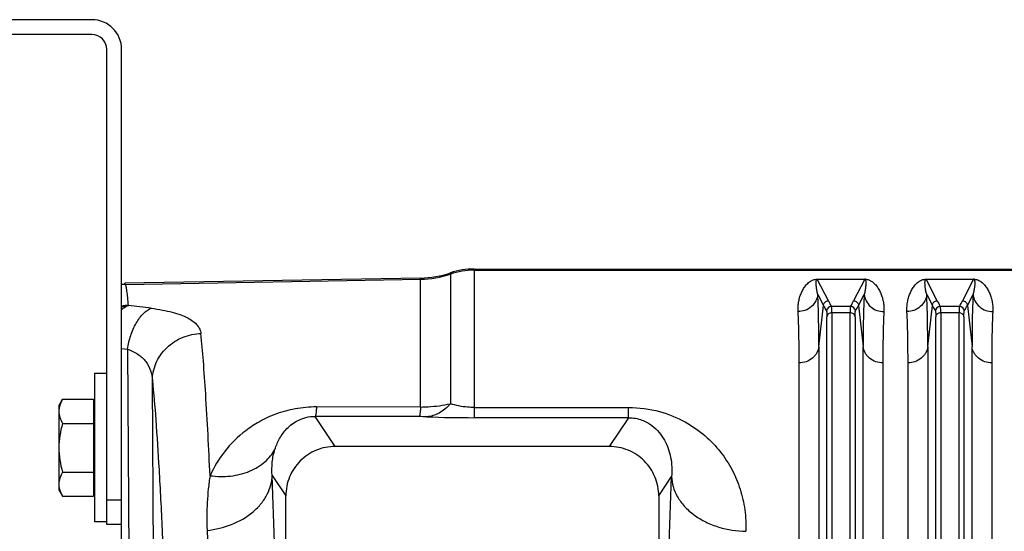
# Model space of a CAD drawing. Extents: x -3136 to 1181, y 8 to 2321.
# Tile 44 of 78: x -1973 to -1774, y 2217 to 2321. Entities that reach past the tile are written whole.
import ezdxf

# ---------------------------------------------------------------- set-up
doc = ezdxf.new("R2010")
doc.units = 0
doc.header["$LTSCALE"] = 65.395
doc.layers.get('0').update_dxf_attribs({"linetype": 'CONTINUOUS'})

msp = doc.modelspace()

# ---------------------------------------------------------------- linework, layer by layer
at = {"color": 7, "linetype": 'CONTINUOUS'}
for p, q in [((-1957.91, 2320.5), (-2156.91, 2320.5)), ((-1957.91, 2317.5), (-2156.91, 2317.5)), ((-1954.91, 2218.5), (-1954.91, 2314.5)), ((-1951.91, 2218.5), (-1951.91, 2314.5)), ((-1951.91, 2218.5), (-1954.91, 2218.5))]:
    msp.add_line(p, q, dxfattribs=at)
at = {"color": 9, "linetype": 'CONTINUOUS'}
for p, q in [((-1880.7, 2270.12), (-1880.7, 2240.08)), ((-1951.12, 2267.02), (-1891.5, 2268.06)), ((-1891.5, 2242.23), (-1891.5, 2268.3)), ((-1885.48, 2269.34), (-1885.48, 2242.89)), ((-1880.7, 2269.88), (-1610.06, 2269.88)), ((-1809.11, 2263.68), (-1811.36, 2268.04)), ((-1801.76, 2268.04), (-1804, 2263.68)), ((-1787.11, 2263.68), (-1789.36, 2268.04)), ((-1779.76, 2268.04), (-1782, 2263.68)), ((-1811.24, 2264.98), (-1810.1, 2262.77)), ((-1803.01, 2262.77), (-1801.87, 2264.98)), ((-1789.24, 2264.98), (-1788.1, 2262.77)), ((-1781.01, 2262.77), (-1779.87, 2264.98)), ((-1811.03, 2254.43), (-1810.1, 2262.77)), ((-1808.49, 2262.58), (-1804.62, 2262.58)), ((-1803.01, 2262.77), (-1802.08, 2254.43)), ((-1789.03, 2254.43), (-1788.1, 2262.77)), ((-1786.49, 2262.58), (-1782.62, 2262.58)), ((-1781.01, 2262.77), (-1780.08, 2254.43)), ((-1809.4, 2135.21), (-1809.4, 2260.49)), ((-1808.4, 2261.27), (-1808.4, 2135.48)), ((-1804.71, 2261.27), (-1808.4, 2261.27)), ((-1804.71, 2135.48), (-1804.71, 2261.27)), ((-1803.72, 2260.49), (-1803.72, 2135.21)), ((-1787.4, 2135.21), (-1787.4, 2260.49)), ((-1786.4, 2261.27), (-1786.4, 2135.48)), ((-1782.71, 2261.27), (-1786.4, 2261.27)), ((-1782.71, 2135.48), (-1782.71, 2261.27)), ((-1781.72, 2260.49), (-1781.72, 2135.21)), ((-1811.03, 2254.43), (-1811.03, 2129.27)), ((-1802.08, 2129.27), (-1802.08, 2254.43)), ((-1789.03, 2254.43), (-1789.03, 2129.27)), ((-1780.08, 2129.27), (-1780.08, 2254.43)), ((-1951.91, 2254.09), (-1950.74, 2253.95)), ((-1950.74, 2253.95), (-1950.34, 2190.15)), ((-1945.37, 2195.79), (-1945.7, 2247.61)), ((-1908.74, 2234.26), (-1912.79, 2240.34)), ((-1880.7, 2242.14), (-1849.49, 2242.14)), ((-1849.49, 2240.08), (-1849.49, 2242.14)), ((-1849.49, 2240.08), (-1880.7, 2240.08)), ((-1849.49, 2240.08), (-1853.37, 2234.26)), ((-1921.49, 2228.4), (-1918.73, 2224.27)), ((-1843.38, 2224.27), (-1840.78, 2228.17)), ((-1954.91, 2223.5), (-1951.91, 2223.5))]:
    msp.add_line(p, q, dxfattribs=at)
at = {"color": 6, "linetype": 'CONTINUOUS'}
for p, q in [((-1880.7, 2270.12), (-1610.06, 2270.12)), ((-1891.5, 2268.3), (-1951.24, 2267.26)), ((-1957.41, 2249), (-1957.41, 2219)), ((-1954.91, 2249), (-1957.41, 2249)), ((-1964.61, 2242.5), (-1963.85, 2243.82)), ((-1964.61, 2242.5), (-1964.61, 2225.5)), ((-1963.85, 2243.82), (-1957.61, 2243.82)), ((-1891.5, 2242.22), (-1912.53, 2242.25)), ((-1963.85, 2238.91), (-1957.61, 2238.91)), ((-1853.37, 2234.26), (-1908.74, 2234.26)), ((-1963.85, 2229.09), (-1957.61, 2229.09)), ((-1964.61, 2225.5), (-1963.85, 2224.19)), ((-1918.73, 2163.57), (-1918.73, 2224.27)), ((-1843.38, 2224.27), (-1843.38, 2163.57)), ((-1963.85, 2224.19), (-1957.61, 2224.19)), ((-1954.91, 2219), (-1957.41, 2219)), ((-1951.91, 1919.5), (-1951.91, 2218.5))]:
    msp.add_line(p, q, dxfattribs=at)
at = {"color": 2, "linetype": 'CONTINUOUS'}
for p, q in [((-1811.36, 2268.06), (-1811.36, 2268.04)), ((-1811.36, 2268.04), (-1801.76, 2268.04)), ((-1801.76, 2268.04), (-1801.76, 2268.06)), ((-1789.36, 2268.06), (-1789.36, 2268.04)), ((-1789.36, 2268.04), (-1779.76, 2268.04)), ((-1779.76, 2268.04), (-1779.76, 2268.06)), ((-1951.12, 2267.02), (-1951.24, 2267.26)), ((-1815.01, 2128.21), (-1815.01, 2251.17)), ((-1798.1, 2251.17), (-1798.1, 2128.21)), ((-1793.01, 2128.21), (-1793.01, 2251.17)), ((-1776.1, 2251.17), (-1776.1, 2128.21)), ((-1957.61, 2243.82), (-1957.61, 2224.19))]:
    msp.add_line(p, q, dxfattribs=at)
at = {"color": 7, "linetype": 'CONTINUOUS'}
for radius in [6, 3]:
    msp.add_arc((-1957.91, 2314.5), radius, 0, 90, dxfattribs=at)
at = {"color": 6, "linetype": 'CONTINUOUS'}
for centre, radius, start, end in [((-1880.7, 2255.13), 14.99, 90.0002, 108.578), ((-1891.85, 2288.29), 19.99, 271.0008, 288.578)]:
    msp.add_arc(centre, radius, start, end, dxfattribs=at)
at = {"color": 9, "linetype": 'CONTINUOUS'}
for centre, radius, start, end in [((-1891.85, 2288.07), 20.01, 270.9992, 288.5562), ((-1880.7, 2254.87), 15.01, 89.9998, 108.5562), ((-1949.59, 2252.45), 10.23, 102.8393, 103.1082), ((-1949.58, 2252.44), 10.24, 97.6072, 102.838), ((-2003.57, 1816.22), 449.68, 82.6339, 83.2276), ((-1808.49, 2261.57), 1, 90.1631, 174.6337), ((-1792.35, 2272.36), 18.87, 207.3924, 211.2374), ((-1820.4, 2272.16), 18.46, 328.7192, 332.6505), ((-1804.63, 2261.57), 1, 5.2778, 89.8361), ((-1819.93, 2271.52), 19.04, 328.8447, 332.6625), ((-1786.49, 2261.57), 1, 90.1631, 174.6337), ((-1770.35, 2272.36), 18.87, 207.3924, 211.2375), ((-1798.4, 2272.16), 18.46, 328.7191, 332.6505), ((-1782.63, 2261.57), 1, 5.2778, 89.8361), ((-1797.93, 2271.52), 19.04, 328.8447, 332.6625), ((-1891.84, 2198.79), 41.5, 87.8082, 89.8862), ((-1880.76, 2491.34), 251.26, 267.8355, 270.0143)]:
    msp.add_arc(centre, radius, start, end, dxfattribs=at)
at = {"color": 2, "linetype": 'CONTINUOUS'}
for centre, radius, start, end in [((-1801.76, 2265.31), 2.75, 88.0774, 89.9175), ((-1801.75, 2265.66), 2.4, 85.6801, 88.0135), ((-1779.76, 2265.31), 2.75, 88.0774, 89.9175), ((-1779.75, 2265.66), 2.4, 85.6801, 88.0135), ((-1950.93, 2257.01), 10.01, 91.0352, 95.576), ((-1950.33, 2252.52), 10.24, 91.1867, 98.8594)]:
    msp.add_arc(centre, radius, start, end, dxfattribs=at)
for points, knots in [([(-1815.22, 2261.51), (-1815.25, 2261.87), (-1815.23, 2262.58), (-1815.1, 2263.59), (-1814.87, 2264.53), (-1814.54, 2265.4), (-1814.12, 2266.19), (-1813.68, 2266.8), (-1813.27, 2267.23), (-1812.89, 2267.55), (-1812.33, 2267.9), (-1811.84, 2268.03), (-1811.54, 2268.06)], [0, 0, 0, 0, 0.132574, 0.25725, 0.375408, 0.488295, 0.597425, 0.705408, 0.760785, 0.81945, 0.887088, 1, 1, 1, 1]), ([(-1811.54, 2268.06), (-1811.52, 2268.06), (-1811.46, 2268.06), (-1811.4, 2268.06), (-1811.36, 2268.06)], [0, 0, 0, 0, 0.23714, 1, 1, 1, 1]), ([(-1801.57, 2268.06), (-1801.27, 2268.03), (-1800.78, 2267.9), (-1800.23, 2267.55), (-1799.85, 2267.23), (-1799.43, 2266.8), (-1799, 2266.19), (-1798.58, 2265.4), (-1798.25, 2264.53), (-1798.01, 2263.59), (-1797.88, 2262.58), (-1797.87, 2261.87), (-1797.89, 2261.51)], [0, 0, 0, 0, 0.112577, 0.180203, 0.23888, 0.294277, 0.402305, 0.511484, 0.624423, 0.742636, 0.867368, 1, 1, 1, 1]), ([(-1793.22, 2261.51), (-1793.25, 2261.87), (-1793.23, 2262.58), (-1793.1, 2263.59), (-1792.87, 2264.53), (-1792.54, 2265.4), (-1792.12, 2266.19), (-1791.68, 2266.8), (-1791.27, 2267.23), (-1790.89, 2267.55), (-1790.33, 2267.9), (-1789.84, 2268.03), (-1789.54, 2268.06)], [0, 0, 0, 0, 0.132574, 0.25725, 0.375408, 0.488295, 0.597425, 0.705408, 0.760785, 0.81945, 0.887088, 1, 1, 1, 1]), ([(-1789.54, 2268.06), (-1789.52, 2268.06), (-1789.46, 2268.06), (-1789.4, 2268.06), (-1789.36, 2268.06)], [0, 0, 0, 0, 0.23714, 1, 1, 1, 1]), ([(-1779.57, 2268.06), (-1779.27, 2268.03), (-1778.78, 2267.9), (-1778.23, 2267.55), (-1777.85, 2267.23), (-1777.43, 2266.8), (-1777, 2266.19), (-1776.58, 2265.4), (-1776.25, 2264.53), (-1776.01, 2263.59), (-1775.88, 2262.58), (-1775.87, 2261.87), (-1775.89, 2261.51)], [0, 0, 0, 0, 0.112577, 0.180203, 0.23888, 0.294277, 0.402305, 0.511484, 0.624423, 0.742636, 0.867368, 1, 1, 1, 1]), ([(-1951.91, 2261.93), (-1951.8, 2262.02), (-1951.38, 2262.36), (-1950.91, 2262.63), (-1950.54, 2262.76)], [0, 0, 0, 0, 0.26797, 1, 1, 1, 1]), ([(-1815.01, 2251.17), (-1815.01, 2253.06), (-1815.04, 2256.51), (-1815.14, 2259.95), (-1815.22, 2261.51)], [0, 0, 0, 0, 0.547352, 1, 1, 1, 1]), ([(-1797.89, 2261.51), (-1797.97, 2259.95), (-1798.08, 2256.51), (-1798.1, 2253.06), (-1798.1, 2251.17)], [0, 0, 0, 0, 0.452646, 1, 1, 1, 1]), ([(-1793.01, 2251.17), (-1793.01, 2253.06), (-1793.04, 2256.51), (-1793.14, 2259.95), (-1793.22, 2261.51)], [0, 0, 0, 0, 0.547352, 1, 1, 1, 1]), ([(-1775.89, 2261.51), (-1775.97, 2259.95), (-1776.08, 2256.51), (-1776.1, 2253.06), (-1776.1, 2251.17)], [0, 0, 0, 0, 0.452646, 1, 1, 1, 1])]:
    msp.add_open_spline(points, degree=3, knots=knots, dxfattribs=at)
at = {"color": 9, "linetype": 'CONTINUOUS'}
for points, knots in [([(-1811.53, 2267.87), (-1811.52, 2267.9), (-1811.5, 2267.95), (-1811.44, 2268.02), (-1811.39, 2268.04), (-1811.36, 2268.04)], [0, 0, 0, 0, 0.40244, 0.633458, 1, 1, 1, 1]), ([(-1801.76, 2268.04), (-1801.73, 2268.04), (-1801.67, 2268.02), (-1801.62, 2267.95), (-1801.6, 2267.9), (-1801.59, 2267.87)], [0, 0, 0, 0, 0.367495, 0.59889, 1, 1, 1, 1]), ([(-1789.53, 2267.87), (-1789.52, 2267.9), (-1789.5, 2267.95), (-1789.44, 2268.02), (-1789.39, 2268.04), (-1789.36, 2268.04)], [0, 0, 0, 0, 0.40244, 0.633458, 1, 1, 1, 1]), ([(-1779.76, 2268.04), (-1779.73, 2268.04), (-1779.67, 2268.02), (-1779.62, 2267.95), (-1779.6, 2267.9), (-1779.59, 2267.87)], [0, 0, 0, 0, 0.367495, 0.59889, 1, 1, 1, 1]), ([(-1950.54, 2262.76), (-1950.58, 2263.3), (-1950.67, 2264.27), (-1950.79, 2265.4), (-1950.89, 2266.11), (-1950.96, 2266.5), (-1951.03, 2266.79), (-1951.09, 2266.96), (-1951.12, 2267.02)], [0, 0, 0, 0, 0.380919, 0.674475, 0.788422, 0.88052, 0.950911, 1, 1, 1, 1]), ([(-1811.24, 2264.98), (-1811.32, 2265.25), (-1811.43, 2265.76), (-1811.53, 2266.4), (-1811.57, 2266.88), (-1811.59, 2267.22), (-1811.58, 2267.55), (-1811.56, 2267.77), (-1811.53, 2267.87)], [0, 0, 0, 0, 0.28108, 0.540216, 0.662177, 0.779236, 0.891543, 1, 1, 1, 1]), ([(-1801.59, 2267.87), (-1801.55, 2267.77), (-1801.53, 2267.55), (-1801.52, 2267.23), (-1801.54, 2266.88), (-1801.58, 2266.4), (-1801.68, 2265.76), (-1801.8, 2265.25), (-1801.87, 2264.98)], [0, 0, 0, 0, 0.10846, 0.220735, 0.33777, 0.459718, 0.718862, 1, 1, 1, 1]), ([(-1789.24, 2264.98), (-1789.32, 2265.25), (-1789.43, 2265.76), (-1789.53, 2266.4), (-1789.57, 2266.88), (-1789.59, 2267.22), (-1789.58, 2267.55), (-1789.56, 2267.77), (-1789.53, 2267.87)], [0, 0, 0, 0, 0.28108, 0.540216, 0.662177, 0.779236, 0.891543, 1, 1, 1, 1]), ([(-1779.59, 2267.87), (-1779.55, 2267.77), (-1779.53, 2267.55), (-1779.52, 2267.23), (-1779.54, 2266.88), (-1779.58, 2266.4), (-1779.68, 2265.76), (-1779.8, 2265.25), (-1779.87, 2264.98)], [0, 0, 0, 0, 0.10846, 0.220735, 0.33777, 0.459718, 0.718862, 1, 1, 1, 1]), ([(-1811.24, 2264.98), (-1811.29, 2264.53), (-1811.57, 2263.6), (-1812.48, 2262.44), (-1813.78, 2261.69), (-1814.75, 2261.52), (-1815.22, 2261.51)], [0, 0, 0, 0, 0.236494, 0.493399, 0.754352, 1, 1, 1, 1]), ([(-1811.03, 2254.43), (-1811.03, 2256.36), (-1811.06, 2259.88), (-1811.16, 2263.39), (-1811.24, 2264.98)], [0, 0, 0, 0, 0.547382, 1, 1, 1, 1]), ([(-1801.87, 2264.98), (-1801.95, 2263.39), (-1802.06, 2259.88), (-1802.08, 2256.36), (-1802.08, 2254.43)], [0, 0, 0, 0, 0.45262, 1, 1, 1, 1]), ([(-1801.87, 2264.98), (-1801.82, 2264.53), (-1801.55, 2263.6), (-1800.63, 2262.44), (-1799.34, 2261.69), (-1798.36, 2261.52), (-1797.89, 2261.51)], [0, 0, 0, 0, 0.236494, 0.493398, 0.754352, 1, 1, 1, 1]), ([(-1789.24, 2264.98), (-1789.29, 2264.53), (-1789.57, 2263.6), (-1790.48, 2262.44), (-1791.78, 2261.69), (-1792.75, 2261.52), (-1793.22, 2261.51)], [0, 0, 0, 0, 0.236494, 0.493399, 0.754352, 1, 1, 1, 1]), ([(-1789.03, 2254.43), (-1789.03, 2256.36), (-1789.06, 2259.88), (-1789.16, 2263.39), (-1789.24, 2264.98)], [0, 0, 0, 0, 0.547382, 1, 1, 1, 1]), ([(-1779.87, 2264.98), (-1779.95, 2263.39), (-1780.06, 2259.88), (-1780.08, 2256.36), (-1780.08, 2254.43)], [0, 0, 0, 0, 0.45262, 1, 1, 1, 1]), ([(-1779.87, 2264.98), (-1779.82, 2264.53), (-1779.55, 2263.6), (-1778.63, 2262.44), (-1777.34, 2261.69), (-1776.36, 2261.52), (-1775.89, 2261.51)], [0, 0, 0, 0, 0.236494, 0.493398, 0.754352, 1, 1, 1, 1]), ([(-1950.74, 2253.95), (-1950.59, 2254.86), (-1950.26, 2256.23), (-1949.6, 2257.96), (-1949, 2259.17), (-1948.31, 2260.23), (-1947.37, 2261.33), (-1946.52, 2261.96), (-1945.92, 2262.19)], [0, 0, 0, 0, 0.281815, 0.42376, 0.560892, 0.689334, 0.806223, 1, 1, 1, 1]), ([(-1945.92, 2262.19), (-1945.16, 2262.09), (-1943.74, 2261.87), (-1941.74, 2261.43), (-1940.03, 2260.91), (-1938.6, 2260.3), (-1937.47, 2259.62), (-1936.63, 2258.85), (-1936.07, 2258.01), (-1935.91, 2257.39), (-1935.88, 2257.09)], [0, 0, 0, 0, 0.191043, 0.361907, 0.511594, 0.64037, 0.749788, 0.84282, 0.924131, 1, 1, 1, 1]), ([(-1810.1, 2262.77), (-1810.09, 2262.9), (-1810.02, 2263.14), (-1809.8, 2263.44), (-1809.48, 2263.63), (-1809.23, 2263.68), (-1809.11, 2263.68)], [0, 0, 0, 0, 0.249735, 0.499731, 0.749888, 1, 1, 1, 1]), ([(-1810.1, 2262.77), (-1810.06, 2262.68), (-1809.86, 2262.31), (-1809.65, 2261.94), (-1809.48, 2261.67)], [0, 0, 0, 0, 0.246482, 1, 1, 1, 1]), ([(-1808.4, 2261.27), (-1808.4, 2261.44), (-1808.4, 2261.74), (-1808.42, 2262.13), (-1808.44, 2262.38), (-1808.47, 2262.51), (-1808.48, 2262.56), (-1808.49, 2262.58)], [0, 0, 0, 0, 0.385872, 0.682819, 0.887644, 0.955181, 1, 1, 1, 1]), ([(-1804.62, 2262.58), (-1804.63, 2262.56), (-1804.65, 2262.51), (-1804.67, 2262.38), (-1804.69, 2262.13), (-1804.71, 2261.74), (-1804.71, 2261.44), (-1804.71, 2261.27)], [0, 0, 0, 0, 0.044819, 0.112356, 0.31718, 0.614128, 1, 1, 1, 1]), ([(-1804, 2263.68), (-1803.88, 2263.68), (-1803.64, 2263.63), (-1803.32, 2263.44), (-1803.09, 2263.14), (-1803.02, 2262.9), (-1803.01, 2262.77)], [0, 0, 0, 0, 0.250084, 0.50022, 0.750237, 1, 1, 1, 1]), ([(-1788.1, 2262.77), (-1788.09, 2262.9), (-1788.02, 2263.14), (-1787.8, 2263.44), (-1787.48, 2263.63), (-1787.23, 2263.68), (-1787.11, 2263.68)], [0, 0, 0, 0, 0.249735, 0.499731, 0.749888, 1, 1, 1, 1]), ([(-1788.1, 2262.77), (-1788.06, 2262.68), (-1787.86, 2262.31), (-1787.65, 2261.94), (-1787.48, 2261.67)], [0, 0, 0, 0, 0.246481, 1, 1, 1, 1]), ([(-1786.4, 2261.27), (-1786.4, 2261.44), (-1786.4, 2261.74), (-1786.42, 2262.13), (-1786.44, 2262.38), (-1786.47, 2262.51), (-1786.48, 2262.56), (-1786.49, 2262.58)], [0, 0, 0, 0, 0.385872, 0.682819, 0.887644, 0.955181, 1, 1, 1, 1]), ([(-1782.62, 2262.58), (-1782.63, 2262.56), (-1782.65, 2262.51), (-1782.67, 2262.38), (-1782.69, 2262.13), (-1782.71, 2261.74), (-1782.71, 2261.44), (-1782.71, 2261.27)], [0, 0, 0, 0, 0.044819, 0.112356, 0.31718, 0.614128, 1, 1, 1, 1]), ([(-1782, 2263.68), (-1781.88, 2263.68), (-1781.64, 2263.63), (-1781.32, 2263.44), (-1781.09, 2263.14), (-1781.02, 2262.9), (-1781.01, 2262.77)], [0, 0, 0, 0, 0.250084, 0.50022, 0.750237, 1, 1, 1, 1]), ([(-1809.48, 2261.67), (-1809.48, 2261.65), (-1809.46, 2261.61), (-1809.44, 2261.49), (-1809.41, 2261.26), (-1809.4, 2260.91), (-1809.4, 2260.64), (-1809.4, 2260.49)], [0, 0, 0, 0, 0.045414, 0.113203, 0.317978, 0.614707, 1, 1, 1, 1]), ([(-1808.4, 2261.27), (-1808.64, 2261.27), (-1809.01, 2261.16), (-1809.31, 2260.81), (-1809.39, 2260.59), (-1809.4, 2260.49)], [0, 0, 0, 0, 0.518957, 0.77319, 1, 1, 1, 1]), ([(-1803.72, 2260.49), (-1803.73, 2260.59), (-1803.8, 2260.81), (-1804.11, 2261.16), (-1804.48, 2261.27), (-1804.71, 2261.27)], [0, 0, 0, 0, 0.22681, 0.481043, 1, 1, 1, 1]), ([(-1803.72, 2260.49), (-1803.72, 2260.64), (-1803.71, 2260.91), (-1803.7, 2261.26), (-1803.68, 2261.49), (-1803.65, 2261.61), (-1803.64, 2261.65), (-1803.63, 2261.67)], [0, 0, 0, 0, 0.385243, 0.681945, 0.886748, 0.954562, 1, 1, 1, 1]), ([(-1787.48, 2261.67), (-1787.48, 2261.65), (-1787.46, 2261.61), (-1787.44, 2261.49), (-1787.41, 2261.26), (-1787.4, 2260.91), (-1787.4, 2260.64), (-1787.4, 2260.49)], [0, 0, 0, 0, 0.045414, 0.113203, 0.317978, 0.614707, 1, 1, 1, 1]), ([(-1786.4, 2261.27), (-1786.64, 2261.27), (-1787.01, 2261.16), (-1787.31, 2260.81), (-1787.39, 2260.59), (-1787.4, 2260.49)], [0, 0, 0, 0, 0.518957, 0.77319, 1, 1, 1, 1]), ([(-1781.72, 2260.49), (-1781.73, 2260.59), (-1781.8, 2260.81), (-1782.11, 2261.16), (-1782.48, 2261.27), (-1782.71, 2261.27)], [0, 0, 0, 0, 0.22681, 0.481043, 1, 1, 1, 1]), ([(-1781.72, 2260.49), (-1781.72, 2260.64), (-1781.71, 2260.91), (-1781.7, 2261.26), (-1781.68, 2261.49), (-1781.65, 2261.61), (-1781.64, 2261.65), (-1781.63, 2261.67)], [0, 0, 0, 0, 0.385243, 0.681945, 0.886748, 0.954562, 1, 1, 1, 1]), ([(-1945.7, 2247.61), (-1945.69, 2248.18), (-1945.57, 2249.35), (-1945.03, 2251.09), (-1944.11, 2252.77), (-1942.42, 2254.77), (-1939.66, 2256.54), (-1937.11, 2257.05), (-1935.88, 2257.09)], [0, 0, 0, 0, 0.113782, 0.234818, 0.361804, 0.492756, 0.754666, 1, 1, 1, 1]), ([(-1934.05, 2228.36), (-1934.3, 2233.87), (-1934.69, 2241.61), (-1935.35, 2251.18), (-1935.7, 2255.24), (-1935.88, 2257.09)], [0, 0, 0, 0, 0.575164, 0.807094, 1, 1, 1, 1]), ([(-1811.03, 2254.43), (-1811.08, 2254), (-1811.28, 2253.35), (-1811.8, 2252.6), (-1812.49, 2251.91), (-1813.57, 2251.32), (-1814.54, 2251.17), (-1815.01, 2251.17)], [0, 0, 0, 0, 0.230192, 0.355574, 0.485473, 0.74884, 1, 1, 1, 1]), ([(-1798.1, 2251.17), (-1798.57, 2251.17), (-1799.54, 2251.32), (-1800.63, 2251.91), (-1801.32, 2252.6), (-1801.83, 2253.35), (-1802.04, 2254), (-1802.08, 2254.43)], [0, 0, 0, 0, 0.25116, 0.514527, 0.644426, 0.769808, 1, 1, 1, 1]), ([(-1789.03, 2254.43), (-1789.08, 2254), (-1789.28, 2253.35), (-1789.8, 2252.6), (-1790.49, 2251.91), (-1791.57, 2251.32), (-1792.54, 2251.17), (-1793.01, 2251.17)], [0, 0, 0, 0, 0.230192, 0.355574, 0.485473, 0.74884, 1, 1, 1, 1]), ([(-1776.1, 2251.17), (-1776.57, 2251.17), (-1777.54, 2251.32), (-1778.63, 2251.91), (-1779.32, 2252.6), (-1779.83, 2253.35), (-1780.04, 2254), (-1780.08, 2254.43)], [0, 0, 0, 0, 0.25116, 0.514527, 0.644426, 0.769808, 1, 1, 1, 1]), ([(-1950.74, 2253.95), (-1949.99, 2253.68), (-1948.61, 2253.02), (-1946.97, 2251.52), (-1945.97, 2249.66), (-1945.73, 2248.29), (-1945.7, 2247.61)], [0, 0, 0, 0, 0.27667, 0.525402, 0.760904, 1, 1, 1, 1]), ([(-1945.7, 2247.61), (-1945.43, 2244.98), (-1944.93, 2238.98), (-1944.29, 2228.94), (-1943.69, 2216.84), (-1943.14, 2202.86), (-1942.65, 2187.15), (-1942.06, 2163.39), (-1941.75, 2144.88), (-1941.59, 2132.14)], [0, 0, 0, 0, 0.06863, 0.156102, 0.261322, 0.382961, 0.519471, 0.669112, 1, 1, 1, 1]), ([(-1912.53, 2242.25), (-1913.98, 2242.25), (-1916.78, 2242), (-1920.67, 2240.94), (-1924.01, 2239.4), (-1927.65, 2237.02), (-1931.24, 2233.45), (-1933.28, 2230.07), (-1934.05, 2228.36)], [0, 0, 0, 0, 0.160721, 0.310069, 0.444707, 0.567523, 0.790756, 1, 1, 1, 1]), ([(-1912.53, 2242.25), (-1912.55, 2241.99), (-1912.58, 2241.54), (-1912.64, 2241.01), (-1912.69, 2240.7), (-1912.72, 2240.53), (-1912.75, 2240.42), (-1912.78, 2240.36), (-1912.79, 2240.34)], [0, 0, 0, 0, 0.403038, 0.703592, 0.814817, 0.900579, 0.961818, 1, 1, 1, 1]), ([(-1891.5, 2242.23), (-1891.52, 2241.97), (-1891.55, 2241.52), (-1891.61, 2240.99), (-1891.65, 2240.67), (-1891.69, 2240.5), (-1891.72, 2240.38), (-1891.74, 2240.31), (-1891.76, 2240.29)], [0, 0, 0, 0, 0.394193, 0.695275, 0.80866, 0.896964, 0.960467, 1, 1, 1, 1]), ([(-1891.5, 2242.23), (-1890.99, 2242.24), (-1888.97, 2242.31), (-1886.95, 2242.58), (-1885.48, 2242.89)], [0, 0, 0, 0, 0.253494, 1, 1, 1, 1]), ([(-1885.48, 2242.89), (-1885.82, 2242.51), (-1886.53, 2241.82), (-1887.72, 2241), (-1888.97, 2240.46), (-1889.83, 2240.29), (-1890.25, 2240.26)], [0, 0, 0, 0, 0.274436, 0.531717, 0.772373, 1, 1, 1, 1]), ([(-1880.7, 2242.14), (-1881.14, 2242.14), (-1882.75, 2242.21), (-1884.36, 2242.53), (-1885.48, 2242.89)], [0, 0, 0, 0, 0.268739, 1, 1, 1, 1]), ([(-1920.93, 2233.67), (-1920.69, 2234.44), (-1920.05, 2235.95), (-1918.81, 2237.65), (-1917.49, 2238.83), (-1916.21, 2239.62), (-1914.62, 2240.21), (-1913.42, 2240.34), (-1912.79, 2240.34)], [0, 0, 0, 0, 0.213553, 0.4339, 0.552653, 0.682957, 0.83173, 1, 1, 1, 1]), ([(-1849.49, 2242.14), (-1847.38, 2242.14), (-1843.38, 2241.62), (-1838.14, 2239.49), (-1834.01, 2236.61), (-1830.84, 2233.28), (-1828.47, 2229.6), (-1826.81, 2225.65), (-1825.87, 2221.46), (-1825.73, 2218.57), (-1825.79, 2217.12)], [0, 0, 0, 0, 0.16489, 0.309804, 0.437232, 0.554339, 0.666193, 0.776173, 0.886758, 1, 1, 1, 1]), ([(-1849.49, 2240.08), (-1849.01, 2240.09), (-1848.08, 2240), (-1846.44, 2239.55), (-1844.78, 2238.62), (-1843.28, 2237.17), (-1841.85, 2235.05), (-1840.79, 2232.02), (-1840.67, 2229.46), (-1840.78, 2228.17)], [0, 0, 0, 0, 0.087389, 0.167783, 0.306332, 0.427812, 0.542031, 0.766033, 1, 1, 1, 1]), ([(-1934.05, 2228.36), (-1932.68, 2228.17), (-1929.94, 2228.11), (-1926.08, 2229.05), (-1922.94, 2230.94), (-1921.46, 2232.74), (-1920.93, 2233.67)], [0, 0, 0, 0, 0.277473, 0.543468, 0.785181, 1, 1, 1, 1]), ([(-1921.49, 2228.4), (-1921.57, 2229.3), (-1921.56, 2231.09), (-1921.2, 2232.84), (-1920.93, 2233.67)], [0, 0, 0, 0, 0.508124, 1, 1, 1, 1]), ([(-1934.05, 2228.36), (-1934.19, 2227.48), (-1934.42, 2225.69), (-1934.63, 2222.95), (-1934.72, 2220.15), (-1934.68, 2218.25), (-1934.65, 2217.3)], [0, 0, 0, 0, 0.240694, 0.487959, 0.741158, 1, 1, 1, 1]), ([(-1934.65, 2217.3), (-1932.97, 2217.48), (-1929.64, 2218.27), (-1925.95, 2220.37), (-1923.67, 2222.66), (-1922.44, 2224.52), (-1921.7, 2226.45), (-1921.5, 2227.77), (-1921.49, 2228.4)], [0, 0, 0, 0, 0.271447, 0.542706, 0.669982, 0.788598, 0.898303, 1, 1, 1, 1]), ([(-1919.71, 2161.11), (-1919.92, 2173.17), (-1920.38, 2195.6), (-1921.08, 2218.03), (-1921.49, 2228.4)], [0, 0, 0, 0, 0.537587, 1, 1, 1, 1]), ([(-1842.5, 2161.36), (-1842.3, 2173.29), (-1841.85, 2195.57), (-1841.17, 2217.84), (-1840.78, 2228.17)], [0, 0, 0, 0, 0.535694, 1, 1, 1, 1]), ([(-1840.78, 2228.17), (-1840.76, 2227.5), (-1840.54, 2226.1), (-1839.67, 2224.05), (-1838.23, 2222.09), (-1836.27, 2220.35), (-1833.9, 2218.93), (-1830.43, 2217.58), (-1827.63, 2217.15), (-1825.79, 2217.12)], [0, 0, 0, 0, 0.09861, 0.206501, 0.324899, 0.453441, 0.589697, 0.729523, 1, 1, 1, 1]), ([(-1934.65, 2217.3), (-1934.27, 2207.65), (-1933.62, 2186.78), (-1933.19, 2165.91), (-1933, 2154.69)], [0, 0, 0, 0, 0.462423, 1, 1, 1, 1])]:
    msp.add_open_spline(points, degree=3, knots=knots, dxfattribs=at)
at = {"color": 6, "linetype": 'CONTINUOUS'}
for points, knots in [([(-1963.85, 2243.82), (-1964.07, 2243.43), (-1964.45, 2242.65), (-1964.61, 2241.78), (-1964.61, 2241.36)], [0, 0, 0, 0, 0.514934, 1, 1, 1, 1]), ([(-1964.61, 2241.36), (-1964.61, 2240.94), (-1964.45, 2240.08), (-1964.07, 2239.29), (-1963.85, 2238.91)], [0, 0, 0, 0, 0.485066, 1, 1, 1, 1]), ([(-1963.85, 2238.91), (-1964.08, 2238.11), (-1964.46, 2236.49), (-1964.61, 2234.83), (-1964.61, 2234)], [0, 0, 0, 0, 0.500107, 1, 1, 1, 1]), ([(-1908.74, 2234.26), (-1909.4, 2234.26), (-1910.71, 2234.13), (-1913.21, 2233.37), (-1915.99, 2231.52), (-1917.85, 2228.74), (-1918.6, 2226.23), (-1918.73, 2224.92), (-1918.73, 2224.27)], [0, 0, 0, 0, 0.125303, 0.250604, 0.499999, 0.749395, 0.874698, 1, 1, 1, 1]), ([(-1843.38, 2224.27), (-1843.38, 2224.92), (-1843.51, 2226.23), (-1844.27, 2228.74), (-1846.12, 2231.52), (-1848.9, 2233.37), (-1851.41, 2234.13), (-1852.72, 2234.26), (-1853.37, 2234.26)], [0, 0, 0, 0, 0.125302, 0.250605, 0.500002, 0.749396, 0.874697, 1, 1, 1, 1]), ([(-1964.61, 2234), (-1964.61, 2233.17), (-1964.46, 2231.51), (-1964.08, 2229.89), (-1963.85, 2229.09)], [0, 0, 0, 0, 0.499893, 1, 1, 1, 1]), ([(-1963.85, 2229.09), (-1964.07, 2228.71), (-1964.45, 2227.93), (-1964.61, 2227.06), (-1964.61, 2226.64)], [0, 0, 0, 0, 0.514934, 1, 1, 1, 1]), ([(-1964.61, 2226.64), (-1964.61, 2226.54), (-1964.59, 2226.13), (-1964.5, 2225.72), (-1964.41, 2225.42)], [0, 0, 0, 0, 0.247416, 1, 1, 1, 1]), ([(-1964.41, 2225.42), (-1964.38, 2225.32), (-1964.22, 2224.89), (-1964.02, 2224.48), (-1963.85, 2224.19)], [0, 0, 0, 0, 0.243705, 1, 1, 1, 1])]:
    msp.add_open_spline(points, degree=3, knots=knots, dxfattribs=at)
at = {"color": 9, "linetype": 'CONTINUOUS'}
msp.add_open_spline([(-1891.76, 2240.29), (-1898.77, 2240.31), (-1905.78, 2240.32), (-1912.79, 2240.34)], degree=3, dxfattribs=at)

doc.saveas('drawing.dxf')
